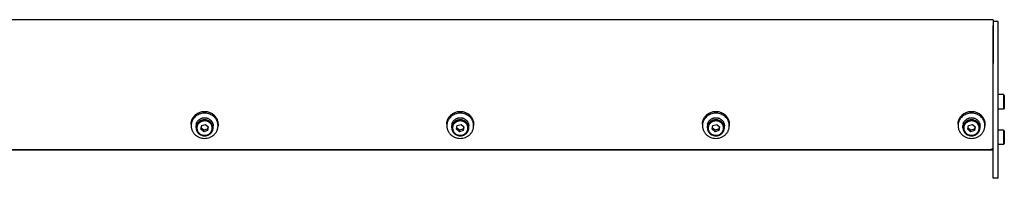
# Model space of a CAD drawing. Header units: inches. Extents: x 0 to 220, y 0 to 170.
# Tile 3 of 3: x 144.78 to 167.52, y 63.28 to 66.94. Entities that reach past the tile are written whole.
import ezdxf

# ---------------------------------------------------------------- set-up
doc = ezdxf.new("R2010")
doc.units = ezdxf.units.IN
doc.header["$LTSCALE"] = 12.1
doc.header["$MEASUREMENT"] = 0
for name, color, linetype in [('351201_BL1', 7, 'CONTINUOUS'), ('351202_WW_351202_48_BL5', 7, 'CONTINUOUS'), ('351203_WW_351203_48_BL8', 7, 'CONTINUOUS'), ('605279P_BL20', 7, 'CONTINUOUS'), ('605279P_BL23', 7, 'CONTINUOUS'), ('605279P_BL24', 7, 'CONTINUOUS'), ('605279P_BL25', 7, 'CONTINUOUS'), ('9505XXM_950512M_BL6', 7, 'CONTINUOUS'), ('9505XXM_950512M_BL7', 7, 'CONTINUOUS'), ('9506XXM_950612M_BL18', 7, 'CONTINUOUS'), ('9506XXM_950612M_BL19', 7, 'CONTINUOUS'), ('9506XXM_950612M_BL21', 7, 'CONTINUOUS'), ('9506XXM_950612M_BL22', 7, 'CONTINUOUS')]:
    doc.layers.add(name, color=color, linetype=linetype)

# ---------------------------------------------------------------- blocks, each defined once
blk = doc.blocks.new('351201_BL1', base_point=(112.164, 109.985))
at = {"layer": '351201_BL1', "color": 7, "linetype": 'CONTINUOUS'}
for p, q in [((167.385, 66.902), (167.265, 66.902)), ((167.385, 63.279), (167.385, 66.902)), ((167.265, 63.279), (167.265, 66.812)), ((167.385, 63.279), (167.265, 63.279))]:
    blk.add_line(p, q, dxfattribs=at)
blk = doc.blocks.new('351202_WW_351202_48_BL5', base_point=(115.714, 110.259))
at = {"layer": '351202_WW_351202_48_BL5', "color": 7, "linetype": 'CONTINUOUS'}
for p, q in [((167.265, 66.944), (119.029, 66.944)), ((167.265, 66.944), (167.265, 65.928)), ((119.092, 63.947), (167.203, 63.947))]:
    blk.add_line(p, q, dxfattribs=at)
blk.add_open_spline([(167.203, 63.947), (167.216, 63.947), (167.243, 63.955), (167.259, 63.978), (167.263, 63.99)], degree=3, knots=[0, 0, 0, 0, 0.508779, 1, 1, 1, 1], dxfattribs=at)
blk.add_open_spline([(167.263, 63.99), (167.265, 63.995), (167.265, 64), (167.265, 64.006)], degree=3, dxfattribs=at)
blk = doc.blocks.new('9505XXM_950512M_BL6', base_point=(115.538, 110.443))
at = {"layer": '9505XXM_950512M_BL6', "color": 7, "linetype": 'CONTINUOUS'}
for p, q in [((167.503, 64.392), (167.385, 64.392)), ((167.523, 64.373), (167.503, 64.392)), ((167.503, 64.392), (167.503, 64.058)), ((167.523, 64.373), (167.523, 64.077)), ((167.503, 64.058), (167.385, 64.058)), ((167.523, 64.077), (167.503, 64.058))]:
    blk.add_line(p, q, dxfattribs=at)
blk = doc.blocks.new('9505XXM_950512M_BL7', base_point=(115.688, 110.854))
at = {"layer": '9505XXM_950512M_BL7', "color": 7, "linetype": 'CONTINUOUS'}
for p, q in [((167.503, 65.215), (167.385, 65.215)), ((167.523, 65.195), (167.503, 65.215)), ((167.503, 65.215), (167.503, 64.88)), ((167.523, 65.195), (167.523, 64.9)), ((167.503, 64.88), (167.385, 64.88)), ((167.523, 64.9), (167.503, 64.88))]:
    blk.add_line(p, q, dxfattribs=at)
blk = doc.blocks.new('351203_WW_351203_48_BL8', base_point=(115.35, 110.255))
at = {"layer": '351203_WW_351203_48_BL8', "color": 7, "linetype": 'CONTINUOUS'}
blk.add_line((119.029, 63.94), (167.265, 63.94), dxfattribs=at)
blk = doc.blocks.new('9506XXM_950612M_BL18', base_point=(149.052, 64.47))
at = {"layer": '9506XXM_950612M_BL18', "color": 7, "linetype": 'CONTINUOUS'}
for p, q in [((148.855, 64.446), (148.855, 64.493)), ((148.965, 64.414), (148.985, 64.497)), ((149.032, 64.356), (148.965, 64.414)), ((148.973, 64.447), (149.032, 64.396)), ((148.985, 64.497), (149.071, 64.523)), ((149.032, 64.396), (149.119, 64.422)), ((149.032, 64.356), (149.032, 64.396)), ((149.119, 64.382), (149.032, 64.356)), ((149.071, 64.523), (149.138, 64.465)), ((149.131, 64.472), (149.119, 64.422)), ((149.138, 64.465), (149.119, 64.382)), ((149.119, 64.382), (149.119, 64.422)), ((149.249, 64.446), (149.249, 64.493))]:
    blk.add_line(p, q, dxfattribs=at)
for centre, start, end in [((149.029, 64.493), 166.8001, 179.9887), ((149.029, 64.446), 166.8, 179.9898), ((149.074, 64.446), 346.8, 359.9898)]:
    blk.add_arc(centre, 0.174, start, end, dxfattribs=at)
for points, knots in [([(149.249, 64.446), (149.249, 64.452), (149.248, 64.463), (149.246, 64.48), (149.242, 64.496), (149.234, 64.518), (149.221, 64.543), (149.203, 64.566), (149.186, 64.582), (149.172, 64.593), (149.157, 64.603), (149.137, 64.614), (149.109, 64.624), (149.073, 64.631), (149.037, 64.632), (149.007, 64.627), (148.985, 64.62), (148.968, 64.614), (148.952, 64.606), (148.932, 64.594), (148.909, 64.575), (148.89, 64.553), (148.878, 64.534), (148.87, 64.518), (148.864, 64.502), (148.861, 64.491), (148.86, 64.486)], [0, 0, 0, 0, 0.03022, 0.060476, 0.090797, 0.121213, 0.18236, 0.244143, 0.27533, 0.306693, 0.338225, 0.369916, 0.433638, 0.497738, 0.561986, 0.626132, 0.658121, 0.69, 0.721746, 0.753338, 0.815954, 0.877865, 0.908601, 0.939188, 0.969653, 1, 1, 1, 1]), ([(148.86, 64.533), (148.862, 64.544), (148.87, 64.567), (148.882, 64.587), (148.888, 64.596)], [0, 0, 0, 0, 0.497836, 1, 1, 1, 1]), ([(149.225, 64.404), (149.227, 64.414), (149.23, 64.436), (149.227, 64.469), (149.218, 64.5), (149.202, 64.53), (149.18, 64.556), (149.154, 64.577), (149.123, 64.593), (149.09, 64.603), (149.055, 64.607), (149.021, 64.604), (148.987, 64.596), (148.956, 64.581), (148.928, 64.56), (148.906, 64.535), (148.889, 64.507), (148.881, 64.486), (148.879, 64.475)], [0, 0, 0, 0, 0.0606, 0.121164, 0.181999, 0.243361, 0.305419, 0.368235, 0.431754, 0.495819, 0.560193, 0.624597, 0.688748, 0.752396, 0.815366, 0.877579, 0.939072, 1, 1, 1, 1]), ([(148.888, 64.596), (148.893, 64.603), (148.904, 64.616), (148.922, 64.633), (148.943, 64.648), (148.957, 64.656), (148.965, 64.659)], [0, 0, 0, 0, 0.247038, 0.496083, 0.747121, 1, 1, 1, 1]), ([(148.965, 64.659), (148.972, 64.662), (148.985, 64.668), (149.014, 64.676), (149.05, 64.68), (149.087, 64.676), (149.115, 64.669), (149.129, 64.664), (149.136, 64.661)], [0, 0, 0, 0, 0.124436, 0.249396, 0.499902, 0.750459, 0.875482, 1, 1, 1, 1]), ([(149.136, 64.661), (149.144, 64.657), (149.16, 64.648), (149.182, 64.633), (149.202, 64.614), (149.219, 64.593), (149.232, 64.57), (149.241, 64.545), (149.247, 64.519), (149.249, 64.502), (149.249, 64.493)], [0, 0, 0, 0, 0.128399, 0.255795, 0.382098, 0.507304, 0.631497, 0.754844, 0.877585, 1, 1, 1, 1]), ([(148.855, 64.446), (148.855, 64.441), (148.856, 64.429), (148.858, 64.412), (148.862, 64.396), (148.87, 64.375), (148.883, 64.349), (148.901, 64.326), (148.918, 64.31), (148.931, 64.299), (148.946, 64.29), (148.967, 64.278), (148.995, 64.268), (149.03, 64.261), (149.067, 64.261), (149.096, 64.265), (149.119, 64.272), (149.136, 64.279), (149.152, 64.286), (149.172, 64.299), (149.194, 64.317), (149.213, 64.339), (149.226, 64.359), (149.233, 64.374), (149.24, 64.39), (149.243, 64.401), (149.244, 64.406)], [0, 0, 0, 0, 0.03022, 0.060476, 0.090797, 0.121213, 0.18236, 0.244143, 0.27533, 0.306693, 0.338225, 0.369916, 0.433638, 0.497738, 0.561986, 0.626132, 0.658121, 0.69, 0.721746, 0.753338, 0.815954, 0.877865, 0.908601, 0.939188, 0.969653, 1, 1, 1, 1]), ([(148.879, 64.475), (148.876, 64.465), (148.874, 64.443), (148.876, 64.41), (148.886, 64.378), (148.902, 64.349), (148.923, 64.323), (148.95, 64.302), (148.98, 64.286), (149.014, 64.276), (149.048, 64.272), (149.083, 64.274), (149.117, 64.283), (149.148, 64.298), (149.175, 64.318), (149.198, 64.343), (149.215, 64.372), (149.222, 64.393), (149.225, 64.404)], [0, 0, 0, 0, 0.0606, 0.121164, 0.181999, 0.243361, 0.305419, 0.368235, 0.431754, 0.495819, 0.560193, 0.624597, 0.688748, 0.752396, 0.815366, 0.877579, 0.939072, 1, 1, 1, 1])]:
    blk.add_open_spline(points, degree=3, knots=knots, dxfattribs=at)
blk = doc.blocks.new('9506XXM_950612M_BL19', base_point=(154.956, 64.47))
at = {"layer": '9506XXM_950612M_BL19', "color": 7, "linetype": 'CONTINUOUS'}
for p, q in [((154.759, 64.446), (154.759, 64.493)), ((154.87, 64.414), (154.889, 64.497)), ((154.937, 64.356), (154.87, 64.414)), ((154.878, 64.447), (154.937, 64.396)), ((154.889, 64.497), (154.976, 64.523)), ((154.937, 64.396), (155.023, 64.422)), ((154.937, 64.356), (154.937, 64.396)), ((155.023, 64.382), (154.937, 64.356)), ((154.976, 64.523), (155.043, 64.465)), ((155.035, 64.472), (155.023, 64.422)), ((155.043, 64.465), (155.023, 64.382)), ((155.023, 64.382), (155.023, 64.422)), ((155.153, 64.446), (155.153, 64.493))]:
    blk.add_line(p, q, dxfattribs=at)
for centre, start, end in [((154.934, 64.493), 166.8001, 179.9887), ((154.934, 64.446), 166.8, 179.9898), ((154.979, 64.446), 346.8, 359.9898)]:
    blk.add_arc(centre, 0.174, start, end, dxfattribs=at)
for points, knots in [([(155.153, 64.446), (155.153, 64.452), (155.153, 64.463), (155.15, 64.48), (155.146, 64.496), (155.139, 64.518), (155.125, 64.543), (155.107, 64.566), (155.09, 64.582), (155.077, 64.593), (155.062, 64.603), (155.041, 64.614), (155.013, 64.624), (154.978, 64.631), (154.942, 64.632), (154.912, 64.627), (154.889, 64.62), (154.872, 64.614), (154.856, 64.606), (154.836, 64.594), (154.814, 64.575), (154.795, 64.553), (154.783, 64.534), (154.775, 64.518), (154.768, 64.502), (154.765, 64.491), (154.764, 64.486)], [0, 0, 0, 0, 0.03022, 0.060476, 0.090797, 0.121213, 0.18236, 0.244143, 0.27533, 0.306693, 0.338225, 0.369916, 0.433638, 0.497738, 0.561986, 0.626132, 0.658121, 0.69, 0.721746, 0.753338, 0.815954, 0.877865, 0.908601, 0.939188, 0.969653, 1, 1, 1, 1]), ([(154.764, 64.533), (154.767, 64.544), (154.774, 64.567), (154.786, 64.587), (154.793, 64.596)], [0, 0, 0, 0, 0.497836, 1, 1, 1, 1]), ([(155.129, 64.404), (155.132, 64.414), (155.135, 64.436), (155.132, 64.469), (155.122, 64.5), (155.106, 64.53), (155.085, 64.556), (155.058, 64.577), (155.028, 64.593), (154.995, 64.603), (154.96, 64.607), (154.925, 64.604), (154.892, 64.596), (154.86, 64.581), (154.833, 64.56), (154.81, 64.535), (154.793, 64.507), (154.786, 64.486), (154.783, 64.475)], [0, 0, 0, 0, 0.0606, 0.121164, 0.181999, 0.243361, 0.305419, 0.368235, 0.431754, 0.495819, 0.560193, 0.624597, 0.688748, 0.752396, 0.815366, 0.877579, 0.939072, 1, 1, 1, 1]), ([(154.793, 64.596), (154.798, 64.603), (154.808, 64.616), (154.827, 64.633), (154.847, 64.648), (154.862, 64.656), (154.87, 64.659)], [0, 0, 0, 0, 0.247038, 0.496083, 0.747121, 1, 1, 1, 1]), ([(154.87, 64.659), (154.876, 64.662), (154.89, 64.668), (154.918, 64.676), (154.955, 64.68), (154.992, 64.676), (155.02, 64.669), (155.034, 64.664), (155.04, 64.661)], [0, 0, 0, 0, 0.124436, 0.249396, 0.499902, 0.750459, 0.875482, 1, 1, 1, 1]), ([(155.04, 64.661), (155.049, 64.657), (155.065, 64.648), (155.087, 64.633), (155.106, 64.614), (155.123, 64.593), (155.136, 64.57), (155.146, 64.545), (155.152, 64.519), (155.153, 64.502), (155.153, 64.493)], [0, 0, 0, 0, 0.128399, 0.255795, 0.382098, 0.507304, 0.631497, 0.754844, 0.877585, 1, 1, 1, 1]), ([(154.759, 64.446), (154.759, 64.441), (154.76, 64.429), (154.762, 64.412), (154.767, 64.396), (154.774, 64.375), (154.787, 64.349), (154.805, 64.326), (154.822, 64.31), (154.836, 64.299), (154.851, 64.29), (154.872, 64.278), (154.9, 64.268), (154.935, 64.261), (154.971, 64.261), (155.001, 64.265), (155.024, 64.272), (155.04, 64.279), (155.056, 64.286), (155.076, 64.299), (155.099, 64.317), (155.118, 64.339), (155.13, 64.359), (155.138, 64.374), (155.144, 64.39), (155.147, 64.401), (155.149, 64.406)], [0, 0, 0, 0, 0.03022, 0.060476, 0.090797, 0.121213, 0.18236, 0.244143, 0.27533, 0.306693, 0.338225, 0.369916, 0.433638, 0.497738, 0.561986, 0.626132, 0.658121, 0.69, 0.721746, 0.753338, 0.815954, 0.877865, 0.908601, 0.939188, 0.969653, 1, 1, 1, 1]), ([(154.783, 64.475), (154.781, 64.465), (154.778, 64.443), (154.781, 64.41), (154.79, 64.378), (154.806, 64.349), (154.828, 64.323), (154.854, 64.302), (154.885, 64.286), (154.918, 64.276), (154.953, 64.272), (154.987, 64.274), (155.021, 64.283), (155.052, 64.298), (155.08, 64.318), (155.102, 64.343), (155.12, 64.372), (155.127, 64.393), (155.129, 64.404)], [0, 0, 0, 0, 0.0606, 0.121164, 0.181999, 0.243361, 0.305419, 0.368235, 0.431754, 0.495819, 0.560193, 0.624597, 0.688748, 0.752396, 0.815366, 0.877579, 0.939072, 1, 1, 1, 1])]:
    blk.add_open_spline(points, degree=3, knots=knots, dxfattribs=at)
blk = doc.blocks.new('605279P_BL20', base_point=(149.052, 64.514))
at = {"layer": '605279P_BL20', "color": 7, "linetype": 'CONTINUOUS'}
for p, q in [((148.742, 64.534), (148.742, 64.493)), ((149.362, 64.534), (149.362, 64.493))]:
    blk.add_line(p, q, dxfattribs=at)
for start, end in [(90.0026, 97.3562), (82.6287, 89.9974)]:
    blk.add_arc((149.052, 64.455), 0.33, start, end, dxfattribs=at)
for points, knots in [([(148.782, 64.677), (148.788, 64.688), (148.803, 64.71), (148.83, 64.739), (148.861, 64.765), (148.895, 64.787), (148.932, 64.804), (148.971, 64.816), (149.011, 64.824), (149.038, 64.826), (149.052, 64.826)], [0, 0, 0, 0, 0.121919, 0.244818, 0.36873, 0.493615, 0.619368, 0.745827, 0.872787, 1, 1, 1, 1]), ([(149.052, 64.826), (149.065, 64.826), (149.093, 64.824), (149.133, 64.816), (149.172, 64.804), (149.209, 64.787), (149.243, 64.765), (149.273, 64.739), (149.3, 64.71), (149.315, 64.688), (149.322, 64.677)], [0, 0, 0, 0, 0.127213, 0.254172, 0.380631, 0.506384, 0.631269, 0.755181, 0.878081, 1, 1, 1, 1]), ([(149.01, 64.782), (148.991, 64.78), (148.955, 64.772), (148.904, 64.751), (148.857, 64.722), (148.824, 64.692), (148.801, 64.665), (148.785, 64.643), (148.772, 64.62), (148.761, 64.596), (148.753, 64.571), (148.746, 64.545), (148.743, 64.519), (148.742, 64.502), (148.742, 64.493)], [0, 0, 0, 0, 0.128781, 0.256764, 0.383604, 0.509098, 0.571387, 0.633341, 0.694983, 0.756348, 0.817478, 0.878424, 0.939244, 1, 1, 1, 1]), ([(148.742, 64.534), (148.742, 64.547), (148.744, 64.572), (148.751, 64.608), (148.764, 64.644), (148.775, 64.666), (148.782, 64.677)], [0, 0, 0, 0, 0.248724, 0.497981, 0.748265, 1, 1, 1, 1]), ([(149.362, 64.493), (149.362, 64.502), (149.361, 64.519), (149.357, 64.545), (149.351, 64.571), (149.342, 64.596), (149.332, 64.62), (149.318, 64.643), (149.303, 64.665), (149.28, 64.692), (149.246, 64.722), (149.2, 64.751), (149.149, 64.772), (149.112, 64.779), (149.094, 64.782)], [0, 0, 0, 0, 0.060756, 0.121577, 0.182523, 0.243653, 0.305018, 0.36666, 0.428614, 0.490902, 0.616396, 0.743236, 0.871218, 1, 1, 1, 1]), ([(149.322, 64.677), (149.328, 64.666), (149.34, 64.644), (149.352, 64.608), (149.36, 64.572), (149.362, 64.547), (149.362, 64.534)], [0, 0, 0, 0, 0.251735, 0.50202, 0.751276, 1, 1, 1, 1]), ([(148.742, 64.493), (148.742, 64.484), (148.743, 64.465), (148.747, 64.436), (148.755, 64.409), (148.765, 64.382), (148.778, 64.356), (148.794, 64.331), (148.812, 64.308), (148.832, 64.287), (148.855, 64.268), (148.879, 64.251), (148.906, 64.236), (148.942, 64.22), (148.991, 64.206), (149.032, 64.202), (149.052, 64.202)], [0, 0, 0, 0, 0.060569, 0.121214, 0.182009, 0.243021, 0.304309, 0.365919, 0.427885, 0.490226, 0.552948, 0.616042, 0.679483, 0.743236, 0.871333, 1, 1, 1, 1]), ([(149.052, 64.202), (149.072, 64.202), (149.113, 64.206), (149.161, 64.22), (149.198, 64.236), (149.224, 64.251), (149.249, 64.268), (149.271, 64.287), (149.292, 64.308), (149.31, 64.331), (149.326, 64.356), (149.339, 64.382), (149.349, 64.409), (149.356, 64.436), (149.361, 64.465), (149.362, 64.484), (149.362, 64.493)], [0, 0, 0, 0, 0.128666, 0.256763, 0.320516, 0.383957, 0.44705, 0.509773, 0.572115, 0.63408, 0.69569, 0.756978, 0.817991, 0.878786, 0.939431, 1, 1, 1, 1])]:
    blk.add_open_spline(points, degree=3, knots=knots, dxfattribs=at)
blk = doc.blocks.new('9506XXM_950612M_BL21', base_point=(160.861, 64.47))
at = {"layer": '9506XXM_950612M_BL21', "color": 7, "linetype": 'CONTINUOUS'}
for p, q in [((160.664, 64.446), (160.664, 64.493)), ((160.774, 64.414), (160.794, 64.497)), ((160.841, 64.356), (160.774, 64.414)), ((160.782, 64.447), (160.841, 64.396)), ((160.794, 64.497), (160.88, 64.523)), ((160.841, 64.396), (160.928, 64.422)), ((160.841, 64.356), (160.841, 64.396)), ((160.928, 64.382), (160.841, 64.356)), ((160.88, 64.523), (160.947, 64.465)), ((160.94, 64.472), (160.928, 64.422)), ((160.947, 64.465), (160.928, 64.382)), ((160.928, 64.382), (160.928, 64.422)), ((161.058, 64.446), (161.058, 64.493))]:
    blk.add_line(p, q, dxfattribs=at)
for centre, start, end in [((160.838, 64.493), 166.8001, 179.9887), ((160.838, 64.446), 166.8, 179.9898), ((160.883, 64.446), 346.8, 359.9898)]:
    blk.add_arc(centre, 0.174, start, end, dxfattribs=at)
for points, knots in [([(161.058, 64.446), (161.058, 64.452), (161.057, 64.463), (161.055, 64.48), (161.051, 64.496), (161.043, 64.518), (161.03, 64.543), (161.012, 64.566), (160.995, 64.582), (160.981, 64.593), (160.966, 64.603), (160.946, 64.614), (160.918, 64.624), (160.882, 64.631), (160.846, 64.632), (160.816, 64.627), (160.794, 64.62), (160.777, 64.614), (160.761, 64.606), (160.741, 64.594), (160.718, 64.575), (160.699, 64.553), (160.687, 64.534), (160.679, 64.518), (160.673, 64.502), (160.67, 64.491), (160.669, 64.486)], [0, 0, 0, 0, 0.03022, 0.060476, 0.090797, 0.121213, 0.18236, 0.244143, 0.27533, 0.306693, 0.338225, 0.369916, 0.433638, 0.497738, 0.561986, 0.626132, 0.658121, 0.69, 0.721746, 0.753338, 0.815954, 0.877865, 0.908601, 0.939188, 0.969653, 1, 1, 1, 1]), ([(160.669, 64.533), (160.671, 64.544), (160.679, 64.567), (160.691, 64.587), (160.697, 64.596)], [0, 0, 0, 0, 0.497836, 1, 1, 1, 1]), ([(161.034, 64.404), (161.036, 64.414), (161.039, 64.436), (161.036, 64.469), (161.027, 64.5), (161.011, 64.53), (160.989, 64.556), (160.963, 64.577), (160.932, 64.593), (160.899, 64.603), (160.864, 64.607), (160.83, 64.604), (160.796, 64.596), (160.765, 64.581), (160.737, 64.56), (160.715, 64.535), (160.698, 64.507), (160.69, 64.486), (160.688, 64.475)], [0, 0, 0, 0, 0.0606, 0.121164, 0.181999, 0.243361, 0.305419, 0.368235, 0.431754, 0.495819, 0.560193, 0.624597, 0.688748, 0.752396, 0.815366, 0.877579, 0.939072, 1, 1, 1, 1]), ([(160.697, 64.596), (160.702, 64.603), (160.713, 64.616), (160.731, 64.633), (160.752, 64.648), (160.766, 64.656), (160.774, 64.659)], [0, 0, 0, 0, 0.247038, 0.496083, 0.747121, 1, 1, 1, 1]), ([(160.774, 64.659), (160.781, 64.662), (160.794, 64.668), (160.823, 64.676), (160.859, 64.68), (160.896, 64.676), (160.924, 64.669), (160.938, 64.664), (160.945, 64.661)], [0, 0, 0, 0, 0.124436, 0.249396, 0.499902, 0.750459, 0.875482, 1, 1, 1, 1]), ([(160.945, 64.661), (160.953, 64.657), (160.969, 64.648), (160.991, 64.633), (161.011, 64.614), (161.028, 64.593), (161.041, 64.57), (161.05, 64.545), (161.056, 64.519), (161.058, 64.502), (161.058, 64.493)], [0, 0, 0, 0, 0.128399, 0.255795, 0.382098, 0.507304, 0.631497, 0.754844, 0.877585, 1, 1, 1, 1]), ([(160.664, 64.446), (160.664, 64.441), (160.665, 64.429), (160.667, 64.412), (160.671, 64.396), (160.679, 64.375), (160.692, 64.349), (160.71, 64.326), (160.727, 64.31), (160.74, 64.299), (160.755, 64.29), (160.776, 64.278), (160.804, 64.268), (160.839, 64.261), (160.876, 64.261), (160.905, 64.265), (160.928, 64.272), (160.945, 64.279), (160.961, 64.286), (160.981, 64.299), (161.003, 64.317), (161.022, 64.339), (161.035, 64.359), (161.042, 64.374), (161.049, 64.39), (161.052, 64.401), (161.053, 64.406)], [0, 0, 0, 0, 0.03022, 0.060476, 0.090797, 0.121213, 0.18236, 0.244143, 0.27533, 0.306693, 0.338225, 0.369916, 0.433638, 0.497738, 0.561986, 0.626132, 0.658121, 0.69, 0.721746, 0.753338, 0.815954, 0.877865, 0.908601, 0.939188, 0.969653, 1, 1, 1, 1]), ([(160.688, 64.475), (160.685, 64.465), (160.683, 64.443), (160.685, 64.41), (160.695, 64.378), (160.711, 64.349), (160.732, 64.323), (160.759, 64.302), (160.789, 64.286), (160.823, 64.276), (160.857, 64.272), (160.892, 64.274), (160.926, 64.283), (160.957, 64.298), (160.984, 64.318), (161.007, 64.343), (161.024, 64.372), (161.031, 64.393), (161.034, 64.404)], [0, 0, 0, 0, 0.0606, 0.121164, 0.181999, 0.243361, 0.305419, 0.368235, 0.431754, 0.495819, 0.560193, 0.624597, 0.688748, 0.752396, 0.815366, 0.877579, 0.939072, 1, 1, 1, 1])]:
    blk.add_open_spline(points, degree=3, knots=knots, dxfattribs=at)
blk = doc.blocks.new('9506XXM_950612M_BL22', base_point=(166.765, 64.47))
at = {"layer": '9506XXM_950612M_BL22', "color": 7, "linetype": 'CONTINUOUS'}
for p, q in [((166.568, 64.446), (166.568, 64.493)), ((166.679, 64.414), (166.698, 64.497)), ((166.746, 64.356), (166.679, 64.414)), ((166.687, 64.447), (166.746, 64.396)), ((166.698, 64.497), (166.785, 64.523)), ((166.746, 64.396), (166.832, 64.422)), ((166.746, 64.356), (166.746, 64.396)), ((166.832, 64.382), (166.746, 64.356)), ((166.785, 64.523), (166.852, 64.465)), ((166.844, 64.472), (166.832, 64.422)), ((166.852, 64.465), (166.832, 64.382)), ((166.832, 64.382), (166.832, 64.422)), ((166.962, 64.446), (166.962, 64.493))]:
    blk.add_line(p, q, dxfattribs=at)
for centre, start, end in [((166.743, 64.493), 166.8001, 179.9887), ((166.743, 64.446), 166.8, 179.9898), ((166.788, 64.446), 346.8, 359.9898)]:
    blk.add_arc(centre, 0.174, start, end, dxfattribs=at)
for points, knots in [([(166.962, 64.446), (166.962, 64.452), (166.962, 64.463), (166.959, 64.48), (166.955, 64.496), (166.948, 64.518), (166.934, 64.543), (166.916, 64.566), (166.899, 64.582), (166.886, 64.593), (166.871, 64.603), (166.85, 64.614), (166.822, 64.624), (166.787, 64.631), (166.751, 64.632), (166.721, 64.627), (166.698, 64.62), (166.681, 64.614), (166.665, 64.606), (166.645, 64.594), (166.623, 64.575), (166.604, 64.553), (166.592, 64.534), (166.584, 64.518), (166.577, 64.502), (166.574, 64.491), (166.573, 64.486)], [0, 0, 0, 0, 0.03022, 0.060476, 0.090797, 0.121213, 0.18236, 0.244143, 0.27533, 0.306693, 0.338225, 0.369916, 0.433638, 0.497738, 0.561986, 0.626132, 0.658121, 0.69, 0.721746, 0.753338, 0.815954, 0.877865, 0.908601, 0.939188, 0.969653, 1, 1, 1, 1]), ([(166.573, 64.533), (166.576, 64.544), (166.583, 64.567), (166.595, 64.587), (166.602, 64.596)], [0, 0, 0, 0, 0.497836, 1, 1, 1, 1]), ([(166.938, 64.404), (166.941, 64.414), (166.944, 64.436), (166.941, 64.469), (166.931, 64.5), (166.915, 64.53), (166.894, 64.556), (166.867, 64.577), (166.837, 64.593), (166.804, 64.603), (166.769, 64.607), (166.734, 64.604), (166.701, 64.596), (166.669, 64.581), (166.642, 64.56), (166.619, 64.535), (166.602, 64.507), (166.595, 64.486), (166.592, 64.475)], [0, 0, 0, 0, 0.0606, 0.121164, 0.181999, 0.243361, 0.305419, 0.368235, 0.431754, 0.495819, 0.560193, 0.624597, 0.688748, 0.752396, 0.815366, 0.877579, 0.939072, 1, 1, 1, 1]), ([(166.602, 64.596), (166.607, 64.603), (166.617, 64.616), (166.636, 64.633), (166.656, 64.648), (166.671, 64.656), (166.679, 64.659)], [0, 0, 0, 0, 0.247038, 0.496083, 0.747121, 1, 1, 1, 1]), ([(166.679, 64.659), (166.685, 64.662), (166.699, 64.668), (166.727, 64.676), (166.764, 64.68), (166.801, 64.676), (166.829, 64.669), (166.843, 64.664), (166.849, 64.661)], [0, 0, 0, 0, 0.124436, 0.249396, 0.499902, 0.750459, 0.875482, 1, 1, 1, 1]), ([(166.849, 64.661), (166.858, 64.657), (166.874, 64.648), (166.896, 64.633), (166.915, 64.614), (166.932, 64.593), (166.945, 64.57), (166.955, 64.545), (166.961, 64.519), (166.962, 64.502), (166.962, 64.493)], [0, 0, 0, 0, 0.128399, 0.255795, 0.382098, 0.507304, 0.631497, 0.754844, 0.877585, 1, 1, 1, 1]), ([(166.568, 64.446), (166.568, 64.441), (166.569, 64.429), (166.571, 64.412), (166.576, 64.396), (166.583, 64.375), (166.596, 64.349), (166.614, 64.326), (166.631, 64.31), (166.645, 64.299), (166.66, 64.29), (166.681, 64.278), (166.709, 64.268), (166.744, 64.261), (166.78, 64.261), (166.81, 64.265), (166.833, 64.272), (166.849, 64.279), (166.865, 64.286), (166.885, 64.299), (166.908, 64.317), (166.927, 64.339), (166.939, 64.359), (166.947, 64.374), (166.953, 64.39), (166.956, 64.401), (166.958, 64.406)], [0, 0, 0, 0, 0.03022, 0.060476, 0.090797, 0.121213, 0.18236, 0.244143, 0.27533, 0.306693, 0.338225, 0.369916, 0.433638, 0.497738, 0.561986, 0.626132, 0.658121, 0.69, 0.721746, 0.753338, 0.815954, 0.877865, 0.908601, 0.939188, 0.969653, 1, 1, 1, 1]), ([(166.592, 64.475), (166.59, 64.465), (166.587, 64.443), (166.59, 64.41), (166.599, 64.378), (166.615, 64.349), (166.637, 64.323), (166.663, 64.302), (166.694, 64.286), (166.727, 64.276), (166.762, 64.272), (166.796, 64.274), (166.83, 64.283), (166.861, 64.298), (166.889, 64.318), (166.911, 64.343), (166.929, 64.372), (166.936, 64.393), (166.938, 64.404)], [0, 0, 0, 0, 0.0606, 0.121164, 0.181999, 0.243361, 0.305419, 0.368235, 0.431754, 0.495819, 0.560193, 0.624597, 0.688748, 0.752396, 0.815366, 0.877579, 0.939072, 1, 1, 1, 1])]:
    blk.add_open_spline(points, degree=3, knots=knots, dxfattribs=at)
blk = doc.blocks.new('605279P_BL23', base_point=(154.956, 64.514))
at = {"layer": '605279P_BL23', "color": 7, "linetype": 'CONTINUOUS'}
for p, q in [((154.646, 64.534), (154.646, 64.493)), ((155.266, 64.534), (155.266, 64.493))]:
    blk.add_line(p, q, dxfattribs=at)
for start, end in [(90.0026, 97.3562), (82.6287, 89.9974)]:
    blk.add_arc((154.956, 64.455), 0.33, start, end, dxfattribs=at)
for points, knots in [([(154.686, 64.677), (154.693, 64.688), (154.708, 64.71), (154.735, 64.739), (154.766, 64.765), (154.8, 64.787), (154.836, 64.804), (154.875, 64.816), (154.915, 64.824), (154.943, 64.826), (154.956, 64.826)], [0, 0, 0, 0, 0.121919, 0.244818, 0.36873, 0.493615, 0.619368, 0.745827, 0.872787, 1, 1, 1, 1]), ([(154.956, 64.826), (154.97, 64.826), (154.997, 64.824), (155.038, 64.816), (155.076, 64.804), (155.113, 64.787), (155.147, 64.765), (155.178, 64.739), (155.205, 64.71), (155.22, 64.688), (155.226, 64.677)], [0, 0, 0, 0, 0.127213, 0.254172, 0.380631, 0.506384, 0.631269, 0.755181, 0.878081, 1, 1, 1, 1]), ([(154.914, 64.782), (154.896, 64.78), (154.86, 64.772), (154.808, 64.751), (154.762, 64.722), (154.728, 64.692), (154.705, 64.665), (154.69, 64.643), (154.677, 64.62), (154.666, 64.596), (154.657, 64.571), (154.651, 64.545), (154.647, 64.519), (154.646, 64.502), (154.646, 64.493)], [0, 0, 0, 0, 0.128781, 0.256764, 0.383604, 0.509098, 0.571387, 0.633341, 0.694983, 0.756348, 0.817478, 0.878424, 0.939244, 1, 1, 1, 1]), ([(154.646, 64.534), (154.646, 64.547), (154.648, 64.572), (154.656, 64.608), (154.668, 64.644), (154.68, 64.666), (154.686, 64.677)], [0, 0, 0, 0, 0.248724, 0.497981, 0.748265, 1, 1, 1, 1]), ([(155.266, 64.493), (155.266, 64.502), (155.265, 64.519), (155.262, 64.545), (155.256, 64.571), (155.247, 64.596), (155.236, 64.62), (155.223, 64.643), (155.208, 64.665), (155.184, 64.692), (155.151, 64.722), (155.104, 64.751), (155.053, 64.772), (155.017, 64.779), (154.999, 64.782)], [0, 0, 0, 0, 0.060756, 0.121577, 0.182523, 0.243653, 0.305018, 0.36666, 0.428614, 0.490902, 0.616396, 0.743236, 0.871218, 1, 1, 1, 1]), ([(155.226, 64.677), (155.233, 64.666), (155.244, 64.644), (155.257, 64.608), (155.265, 64.572), (155.266, 64.547), (155.266, 64.534)], [0, 0, 0, 0, 0.251735, 0.50202, 0.751276, 1, 1, 1, 1]), ([(154.646, 64.493), (154.646, 64.484), (154.647, 64.465), (154.652, 64.436), (154.659, 64.409), (154.669, 64.382), (154.683, 64.356), (154.698, 64.331), (154.716, 64.308), (154.737, 64.287), (154.759, 64.268), (154.784, 64.251), (154.81, 64.236), (154.847, 64.22), (154.896, 64.206), (154.936, 64.202), (154.956, 64.202)], [0, 0, 0, 0, 0.060569, 0.121214, 0.182009, 0.243021, 0.304309, 0.365919, 0.427885, 0.490226, 0.552948, 0.616042, 0.679483, 0.743236, 0.871333, 1, 1, 1, 1]), ([(154.956, 64.202), (154.977, 64.202), (155.017, 64.206), (155.066, 64.22), (155.103, 64.236), (155.129, 64.251), (155.153, 64.268), (155.176, 64.287), (155.196, 64.308), (155.214, 64.331), (155.23, 64.356), (155.243, 64.382), (155.253, 64.409), (155.261, 64.436), (155.265, 64.465), (155.266, 64.484), (155.266, 64.493)], [0, 0, 0, 0, 0.128666, 0.256763, 0.320516, 0.383957, 0.44705, 0.509773, 0.572115, 0.63408, 0.69569, 0.756978, 0.817991, 0.878786, 0.939431, 1, 1, 1, 1])]:
    blk.add_open_spline(points, degree=3, knots=knots, dxfattribs=at)
blk = doc.blocks.new('605279P_BL24', base_point=(160.861, 64.514))
at = {"layer": '605279P_BL24', "color": 7, "linetype": 'CONTINUOUS'}
for p, q in [((160.551, 64.534), (160.551, 64.493)), ((161.171, 64.534), (161.171, 64.493))]:
    blk.add_line(p, q, dxfattribs=at)
for start, end in [(90.0026, 97.3562), (82.6287, 89.9974)]:
    blk.add_arc((160.861, 64.455), 0.33, start, end, dxfattribs=at)
for points, knots in [([(160.591, 64.677), (160.597, 64.688), (160.612, 64.71), (160.639, 64.739), (160.67, 64.765), (160.704, 64.787), (160.741, 64.804), (160.78, 64.816), (160.82, 64.824), (160.847, 64.826), (160.861, 64.826)], [0, 0, 0, 0, 0.121919, 0.244818, 0.36873, 0.493615, 0.619368, 0.745827, 0.872787, 1, 1, 1, 1]), ([(160.861, 64.826), (160.874, 64.826), (160.902, 64.824), (160.942, 64.816), (160.981, 64.804), (161.018, 64.787), (161.052, 64.765), (161.082, 64.739), (161.109, 64.71), (161.124, 64.688), (161.131, 64.677)], [0, 0, 0, 0, 0.127213, 0.254172, 0.380631, 0.506384, 0.631269, 0.755181, 0.878081, 1, 1, 1, 1]), ([(160.819, 64.782), (160.8, 64.78), (160.764, 64.772), (160.713, 64.751), (160.666, 64.722), (160.633, 64.692), (160.61, 64.665), (160.594, 64.643), (160.581, 64.62), (160.57, 64.596), (160.562, 64.571), (160.555, 64.545), (160.552, 64.519), (160.551, 64.502), (160.551, 64.493)], [0, 0, 0, 0, 0.128781, 0.256764, 0.383604, 0.509098, 0.571387, 0.633341, 0.694983, 0.756348, 0.817478, 0.878424, 0.939244, 1, 1, 1, 1]), ([(160.551, 64.534), (160.551, 64.547), (160.553, 64.572), (160.56, 64.608), (160.573, 64.644), (160.584, 64.666), (160.591, 64.677)], [0, 0, 0, 0, 0.248724, 0.497981, 0.748265, 1, 1, 1, 1]), ([(161.171, 64.493), (161.171, 64.502), (161.17, 64.519), (161.166, 64.545), (161.16, 64.571), (161.151, 64.596), (161.141, 64.62), (161.127, 64.643), (161.112, 64.665), (161.089, 64.692), (161.055, 64.722), (161.009, 64.751), (160.958, 64.772), (160.921, 64.779), (160.903, 64.782)], [0, 0, 0, 0, 0.060756, 0.121577, 0.182523, 0.243653, 0.305018, 0.36666, 0.428614, 0.490902, 0.616396, 0.743236, 0.871218, 1, 1, 1, 1]), ([(161.131, 64.677), (161.137, 64.666), (161.149, 64.644), (161.161, 64.608), (161.169, 64.572), (161.171, 64.547), (161.171, 64.534)], [0, 0, 0, 0, 0.251735, 0.50202, 0.751276, 1, 1, 1, 1]), ([(160.551, 64.493), (160.551, 64.484), (160.552, 64.465), (160.556, 64.436), (160.564, 64.409), (160.574, 64.382), (160.587, 64.356), (160.603, 64.331), (160.621, 64.308), (160.641, 64.287), (160.664, 64.268), (160.688, 64.251), (160.715, 64.236), (160.751, 64.22), (160.8, 64.206), (160.841, 64.202), (160.861, 64.202)], [0, 0, 0, 0, 0.060569, 0.121214, 0.182009, 0.243021, 0.304309, 0.365919, 0.427885, 0.490226, 0.552948, 0.616042, 0.679483, 0.743236, 0.871333, 1, 1, 1, 1]), ([(160.861, 64.202), (160.881, 64.202), (160.922, 64.206), (160.97, 64.22), (161.007, 64.236), (161.033, 64.251), (161.058, 64.268), (161.08, 64.287), (161.101, 64.308), (161.119, 64.331), (161.135, 64.356), (161.148, 64.382), (161.158, 64.409), (161.165, 64.436), (161.17, 64.465), (161.171, 64.484), (161.171, 64.493)], [0, 0, 0, 0, 0.128666, 0.256763, 0.320516, 0.383957, 0.44705, 0.509773, 0.572115, 0.63408, 0.69569, 0.756978, 0.817991, 0.878786, 0.939431, 1, 1, 1, 1])]:
    blk.add_open_spline(points, degree=3, knots=knots, dxfattribs=at)
blk = doc.blocks.new('605279P_BL25', base_point=(166.765, 64.514))
at = {"layer": '605279P_BL25', "color": 7, "linetype": 'CONTINUOUS'}
for p, q in [((166.455, 64.534), (166.455, 64.493)), ((167.075, 64.534), (167.075, 64.493))]:
    blk.add_line(p, q, dxfattribs=at)
for start, end in [(90.0026, 97.3562), (82.6287, 89.9974)]:
    blk.add_arc((166.765, 64.455), 0.33, start, end, dxfattribs=at)
for points, knots in [([(166.495, 64.677), (166.502, 64.688), (166.517, 64.71), (166.544, 64.739), (166.575, 64.765), (166.609, 64.787), (166.645, 64.804), (166.684, 64.816), (166.724, 64.824), (166.752, 64.826), (166.765, 64.826)], [0, 0, 0, 0, 0.121919, 0.244818, 0.36873, 0.493615, 0.619368, 0.745827, 0.872787, 1, 1, 1, 1]), ([(166.765, 64.826), (166.779, 64.826), (166.806, 64.824), (166.847, 64.816), (166.885, 64.804), (166.922, 64.787), (166.956, 64.765), (166.987, 64.739), (167.014, 64.71), (167.029, 64.688), (167.035, 64.677)], [0, 0, 0, 0, 0.127213, 0.254172, 0.380631, 0.506384, 0.631269, 0.755181, 0.878081, 1, 1, 1, 1]), ([(166.723, 64.782), (166.705, 64.78), (166.669, 64.772), (166.617, 64.751), (166.571, 64.722), (166.537, 64.692), (166.514, 64.665), (166.499, 64.643), (166.486, 64.62), (166.475, 64.596), (166.466, 64.571), (166.46, 64.545), (166.456, 64.519), (166.455, 64.502), (166.455, 64.493)], [0, 0, 0, 0, 0.128781, 0.256764, 0.383604, 0.509098, 0.571387, 0.633341, 0.694983, 0.756348, 0.817478, 0.878424, 0.939244, 1, 1, 1, 1]), ([(166.455, 64.534), (166.455, 64.547), (166.457, 64.572), (166.465, 64.608), (166.477, 64.644), (166.489, 64.666), (166.495, 64.677)], [0, 0, 0, 0, 0.248724, 0.497981, 0.748265, 1, 1, 1, 1]), ([(167.075, 64.493), (167.075, 64.502), (167.074, 64.519), (167.071, 64.545), (167.065, 64.571), (167.056, 64.596), (167.045, 64.62), (167.032, 64.643), (167.017, 64.665), (166.993, 64.692), (166.96, 64.722), (166.913, 64.751), (166.862, 64.772), (166.826, 64.779), (166.808, 64.782)], [0, 0, 0, 0, 0.060756, 0.121577, 0.182523, 0.243653, 0.305018, 0.36666, 0.428614, 0.490902, 0.616396, 0.743236, 0.871218, 1, 1, 1, 1]), ([(167.035, 64.677), (167.042, 64.666), (167.053, 64.644), (167.066, 64.608), (167.074, 64.572), (167.075, 64.547), (167.075, 64.534)], [0, 0, 0, 0, 0.251735, 0.50202, 0.751276, 1, 1, 1, 1]), ([(166.455, 64.493), (166.455, 64.484), (166.456, 64.465), (166.461, 64.436), (166.468, 64.409), (166.478, 64.382), (166.492, 64.356), (166.507, 64.331), (166.525, 64.308), (166.546, 64.287), (166.568, 64.268), (166.593, 64.251), (166.619, 64.236), (166.656, 64.22), (166.705, 64.206), (166.745, 64.202), (166.765, 64.202)], [0, 0, 0, 0, 0.060569, 0.121214, 0.182009, 0.243021, 0.304309, 0.365919, 0.427885, 0.490226, 0.552948, 0.616042, 0.679483, 0.743236, 0.871333, 1, 1, 1, 1]), ([(166.765, 64.202), (166.786, 64.202), (166.826, 64.206), (166.875, 64.22), (166.912, 64.236), (166.938, 64.251), (166.962, 64.268), (166.985, 64.287), (167.005, 64.308), (167.023, 64.331), (167.039, 64.356), (167.052, 64.382), (167.062, 64.409), (167.07, 64.436), (167.074, 64.465), (167.075, 64.484), (167.075, 64.493)], [0, 0, 0, 0, 0.128666, 0.256763, 0.320516, 0.383957, 0.44705, 0.509773, 0.572115, 0.63408, 0.69569, 0.756978, 0.817991, 0.878786, 0.939431, 1, 1, 1, 1])]:
    blk.add_open_spline(points, degree=3, knots=knots, dxfattribs=at)

msp = doc.modelspace()

# ---------------------------------------------------------------- block references
at = {"layer": '351201_BL1'}
msp.add_blockref('351201_BL1', (112.164, 109.985), dxfattribs=at)
at = {"layer": '351202_WW_351202_48_BL5'}
msp.add_blockref('351202_WW_351202_48_BL5', (115.714, 110.259), dxfattribs=at)
at = {"layer": '351203_WW_351203_48_BL8'}
msp.add_blockref('351203_WW_351203_48_BL8', (115.35, 110.255), dxfattribs=at)
at = {"layer": '605279P_BL20'}
msp.add_blockref('605279P_BL20', (149.052, 64.514), dxfattribs=at)
at = {"layer": '605279P_BL23'}
msp.add_blockref('605279P_BL23', (154.956, 64.514), dxfattribs=at)
at = {"layer": '605279P_BL24'}
msp.add_blockref('605279P_BL24', (160.861, 64.514), dxfattribs=at)
at = {"layer": '605279P_BL25'}
msp.add_blockref('605279P_BL25', (166.765, 64.514), dxfattribs=at)
at = {"layer": '9505XXM_950512M_BL6'}
msp.add_blockref('9505XXM_950512M_BL6', (115.538, 110.443), dxfattribs=at)
at = {"layer": '9505XXM_950512M_BL7'}
msp.add_blockref('9505XXM_950512M_BL7', (115.688, 110.854), dxfattribs=at)
at = {"layer": '9506XXM_950612M_BL18'}
msp.add_blockref('9506XXM_950612M_BL18', (149.052, 64.47), dxfattribs=at)
at = {"layer": '9506XXM_950612M_BL19'}
msp.add_blockref('9506XXM_950612M_BL19', (154.956, 64.47), dxfattribs=at)
at = {"layer": '9506XXM_950612M_BL21'}
msp.add_blockref('9506XXM_950612M_BL21', (160.861, 64.47), dxfattribs=at)
at = {"layer": '9506XXM_950612M_BL22'}
msp.add_blockref('9506XXM_950612M_BL22', (166.765, 64.47), dxfattribs=at)

doc.saveas('drawing.dxf')
